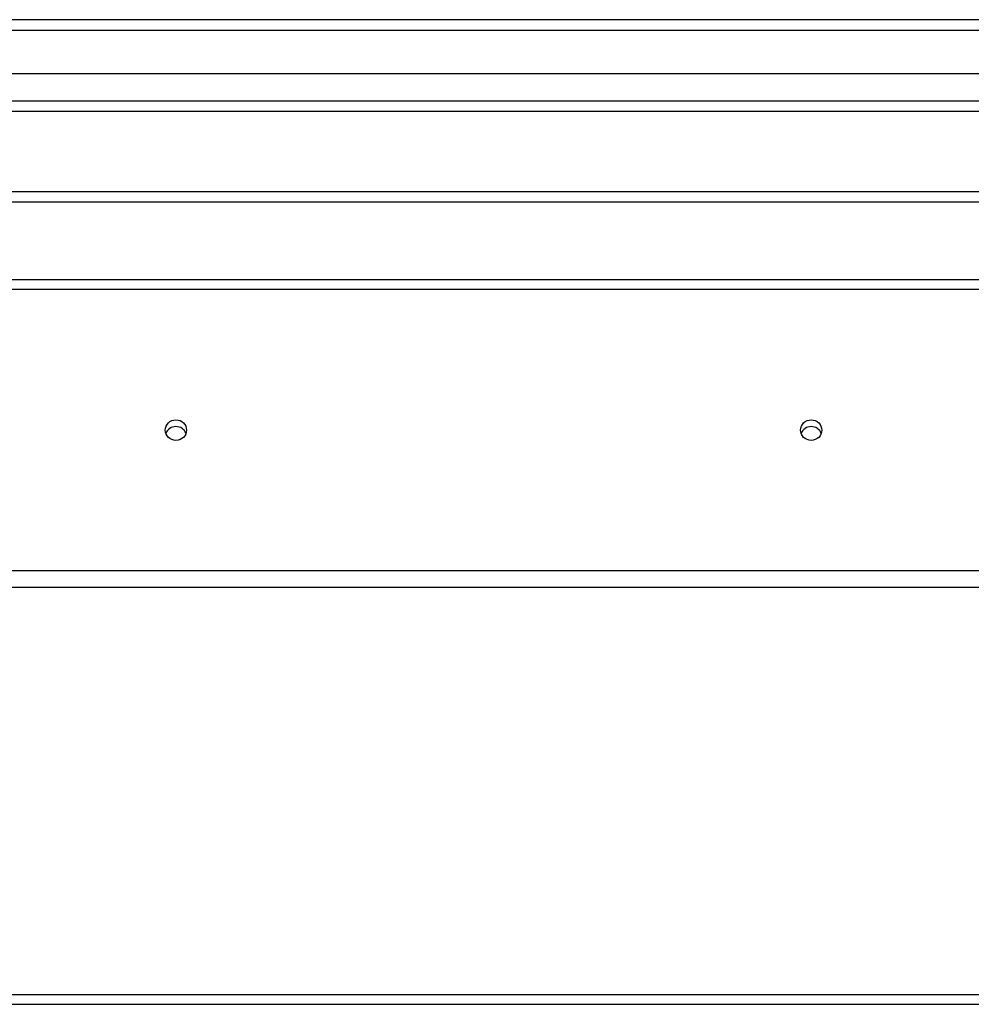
# Model space of a CAD drawing. Header units: inches. Extents: x 96 to 240, y 74 to 100.
# Tile 61 of 65: x 222 to 231, y 90 to 99. Entities that reach past the tile are written whole.
import ezdxf

# ---------------------------------------------------------------- set-up
doc = ezdxf.new("R2010")
doc.units = ezdxf.units.IN
doc.header["$MEASUREMENT"] = 0
doc.layers.add('Visible Edges(ANSI)', color=7, linetype='Continuous', lineweight=25)
doc.layers.add('Visible Tangent Edges(ANSI)', color=7, linetype='Continuous', lineweight=25)

msp = doc.modelspace()

# ---------------------------------------------------------------- linework, layer by layer
at = {"layer": 'Visible Edges(ANSI)'}
for p, q in [((240.0087, 99.202), (168.2067, 99.202)), ((239.399, 98.6902), (168.8163, 98.6902)), ((239.2105, 98.3358), (169.0048, 98.3358)), ((233.9827, 97.577), (183.2327, 97.577)), ((168.9738, 96.7505), (238.6077, 96.7505)), ((238.6077, 93.8412), (168.9738, 93.8412)), ((168.9738, 90.0005), (238.6077, 90.0005))]:
    msp.add_line(p, q, dxfattribs=at)
for centre in [(223.6077, 95.3277), (229.6077, 95.3277)]:
    msp.add_ellipse(centre, major_axis=(-0.1005, 0), ratio=0.966998, dxfattribs=at)
for centre in [(223.6077, 95.264), (229.6077, 95.264)]:
    msp.add_ellipse(centre, major_axis=(0.1005, 0), ratio=0.966998, start_param=0.333879, end_param=2.807714, dxfattribs=at)
at = {"layer": 'Visible Tangent Edges(ANSI)'}
for p, q in [((168.2067, 99.103), (240.0087, 99.103)), ((168.8748, 98.4348), (239.3405, 98.4348)), ((233.9827, 97.478), (183.2327, 97.478)), ((168.9738, 96.6573), (238.6077, 96.6573)), ((238.6077, 93.9981), (168.9738, 93.9981)), ((168.9738, 89.9073), (238.6077, 89.9073))]:
    msp.add_line(p, q, dxfattribs=at)

doc.saveas('drawing.dxf')
